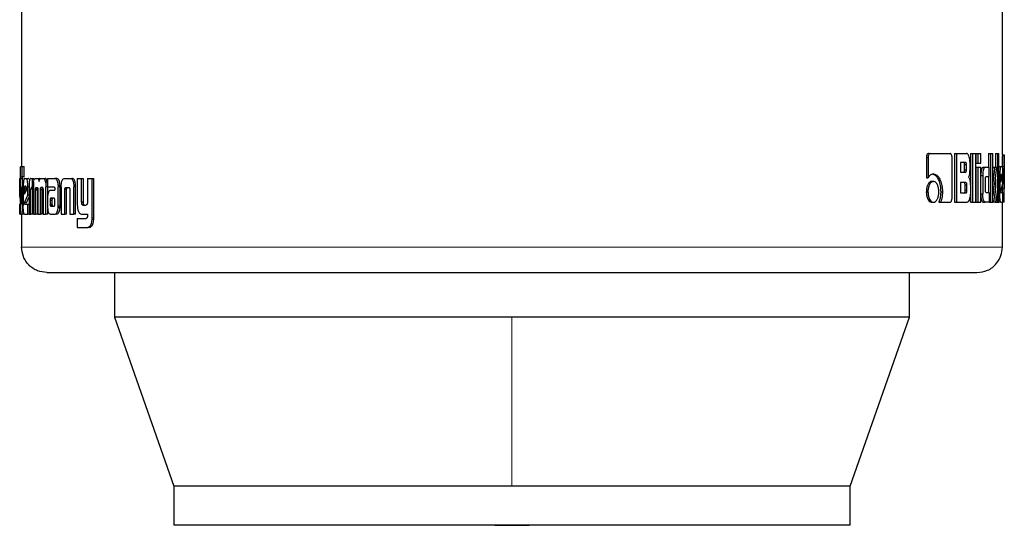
# Model space of a CAD drawing. Header units: millimetres. Extents: x 22 to 263, y 70 to 159.
# Tile 20 of 74: x 101.61 to 103.63, y 70.22 to 71.26. Entities that reach past the tile are written whole.
import ezdxf

# ---------------------------------------------------------------- set-up
doc = ezdxf.new("R2010")
doc.units = ezdxf.units.MM
doc.linetypes.add('PHANTOM', pattern=[12.7, 6.35, -1.27, 1.27, -1.27, 1.27, -1.27])

msp = doc.modelspace()

# ---------------------------------------------------------------- linework, layer by layer
at = {"color": 7, "linetype": 'Continuous', "lineweight": 25}
for p, q in [((101.6167, 72.1821), (101.6167, 70.9597)), ((103.6294, 70.9837), (103.6294, 72.1821)), ((103.478, 70.9863), (103.4814, 70.9863)), ((103.4814, 70.9863), (103.5222, 70.9863)), ((103.5315, 70.9863), (103.5315, 70.8863)), ((103.5315, 70.9863), (103.5351, 70.9863)), ((103.5351, 70.9863), (103.5351, 70.8863)), ((103.5351, 70.9863), (103.5561, 70.9863)), ((103.5642, 70.9863), (103.5642, 70.8863)), ((103.5642, 70.9863), (103.5679, 70.9863)), ((103.5679, 70.9863), (103.5679, 70.8863)), ((103.5679, 70.9863), (103.5748, 70.9863)), ((103.5748, 70.8863), (103.5748, 70.9863)), ((103.5751, 70.9863), (103.5751, 70.9663)), ((103.5751, 70.9863), (103.5789, 70.9863)), ((103.5789, 70.9863), (103.5789, 70.9663)), ((103.5789, 70.9863), (103.5852, 70.9863)), ((103.5852, 70.9663), (103.5852, 70.9863)), ((103.601, 70.9863), (103.601, 70.9583)), ((103.601, 70.9863), (103.6049, 70.9863)), ((103.6049, 70.9863), (103.6049, 70.8863)), ((103.6049, 70.9863), (103.6095, 70.9863)), ((103.6095, 70.8863), (103.6095, 70.9863)), ((103.6152, 70.9863), (103.6152, 70.9583)), ((103.6152, 70.9863), (103.6192, 70.9863)), ((103.6192, 70.9863), (103.6223, 70.9863)), ((103.6192, 70.9863), (103.6192, 70.8863)), ((103.6223, 70.8863), (103.6223, 70.9863)), ((103.6294, 70.9839), (103.6334, 70.9839)), ((103.6334, 70.8867), (103.6334, 70.9836)), ((103.4735, 70.9778), (103.4735, 70.9365)), ((103.4735, 70.9778), (103.4769, 70.9778)), ((103.4769, 70.9778), (103.4769, 70.9365)), ((103.5261, 70.895), (103.5261, 70.9778)), ((103.5537, 70.9679), (103.5434, 70.9679)), ((103.5434, 70.9679), (103.5434, 70.9481)), ((103.5519, 70.9531), (103.5519, 70.9629)), ((103.5556, 70.9629), (103.5519, 70.9629)), ((103.5556, 70.9531), (103.5556, 70.9629)), ((103.5631, 70.9558), (103.5631, 70.9678)), ((103.5751, 70.9663), (103.5789, 70.9663)), ((103.5789, 70.9663), (103.5852, 70.9663)), ((101.6148, 70.9597), (101.6181, 70.9597)), ((101.6181, 70.9386), (101.6181, 70.9597)), ((101.6181, 70.9597), (101.6221, 70.9597)), ((101.6221, 70.9386), (101.6221, 70.9597)), ((103.5434, 70.9481), (103.5537, 70.9481)), ((103.5519, 70.9531), (103.5556, 70.9531)), ((103.5751, 70.9583), (103.5751, 70.8863)), ((103.5751, 70.9583), (103.5789, 70.9583)), ((103.5789, 70.9583), (103.5852, 70.9583)), ((103.5789, 70.9583), (103.5789, 70.8863)), ((103.5852, 70.8863), (103.5852, 70.9583)), ((103.5852, 70.9413), (103.589, 70.9413)), ((103.589, 70.9413), (103.589, 70.9033)), ((103.59, 70.9583), (103.5938, 70.9583)), ((103.5938, 70.9583), (103.6025, 70.9583)), ((103.6025, 70.9388), (103.6025, 70.9583)), ((103.6097, 70.9583), (103.6095, 70.9558)), ((103.6097, 70.9583), (103.6137, 70.9583)), ((103.6137, 70.9583), (103.6179, 70.9583)), ((103.6141, 70.9241), (103.6179, 70.9583)), ((103.6223, 70.9596), (103.6263, 70.9596)), ((103.6223, 70.9423), (103.6241, 70.9423)), ((103.6241, 70.9423), (103.6241, 70.9036)), ((103.6263, 70.9596), (103.6292, 70.9596)), ((103.6287, 70.9433), (103.627, 70.9433)), ((103.6306, 70.9248), (103.6306, 70.9423)), ((103.6332, 70.9598), (103.6332, 70.9139)), ((101.6132, 70.9353), (101.6135, 70.9353)), ((101.6135, 70.9355), (101.6135, 70.8896)), ((101.6146, 70.8871), (101.6146, 70.9346)), ((101.6186, 70.9346), (101.6146, 70.9346)), ((101.6148, 70.9386), (101.6181, 70.9386)), ((101.6221, 70.9386), (101.6181, 70.9386)), ((101.6186, 70.9181), (101.6186, 70.9346)), ((101.6224, 70.9353), (101.6266, 70.9353)), ((101.6266, 70.9353), (101.6305, 70.9353)), ((101.6358, 70.9353), (101.6386, 70.9353)), ((101.6386, 70.9353), (101.6425, 70.9353)), ((101.6386, 70.9353), (101.6386, 70.9167)), ((101.6451, 70.9353), (101.6488, 70.9353)), ((101.6488, 70.9353), (101.6527, 70.9353)), ((101.6547, 70.9341), (101.6527, 70.9353)), ((101.6569, 70.9353), (101.6612, 70.9353)), ((101.6612, 70.9353), (101.665, 70.9353)), ((101.6696, 70.9276), (101.6658, 70.9276)), ((101.67, 70.9353), (101.67, 70.9177)), ((101.67, 70.9353), (101.6849, 70.9353)), ((101.6849, 70.9353), (101.6886, 70.9353)), ((101.6898, 70.935), (101.6861, 70.935)), ((101.6919, 70.9213), (101.6956, 70.9213)), ((101.7051, 70.9353), (101.7162, 70.9353)), ((101.7162, 70.9353), (101.7198, 70.9353)), ((101.7239, 70.9212), (101.7241, 70.9178)), ((101.7275, 70.9212), (101.7239, 70.9212)), ((101.7311, 70.9353), (101.7311, 70.8806)), ((101.7311, 70.9353), (101.74, 70.9353)), ((101.74, 70.8865), (101.74, 70.9353)), ((101.74, 70.9353), (101.7435, 70.9353)), ((101.7435, 70.8865), (101.7435, 70.9353)), ((101.7519, 70.9353), (101.7519, 70.8852)), ((101.7519, 70.9353), (101.7614, 70.9353)), ((101.7614, 70.8546), (101.7614, 70.9353)), ((101.7614, 70.9353), (101.7648, 70.9353)), ((101.7648, 70.8546), (101.7648, 70.9353)), ((103.4735, 70.9365), (103.4769, 70.9365)), ((103.4846, 70.9292), (103.488, 70.9292)), ((103.5546, 70.9265), (103.5434, 70.9265)), ((103.5434, 70.9265), (103.5434, 70.9053)), ((103.5529, 70.9103), (103.5529, 70.9215)), ((103.5566, 70.9215), (103.5529, 70.9215)), ((103.5566, 70.9103), (103.5566, 70.9215)), ((103.5946, 70.9113), (103.5946, 70.9338)), ((103.596, 70.9388), (103.6025, 70.9388)), ((103.601, 70.9388), (103.601, 70.9064)), ((103.6095, 70.9241), (103.6099, 70.9241)), ((103.6186, 70.8863), (103.6141, 70.9241)), ((103.6152, 70.934), (103.6152, 70.9149)), ((103.6264, 70.9383), (103.6264, 70.9275)), ((103.6264, 70.9275), (103.6292, 70.9364)), ((103.6292, 70.9364), (103.6264, 70.9364)), ((103.6264, 70.9095), (103.6306, 70.9248)), ((103.6292, 70.9382), (103.6265, 70.9382)), ((103.6292, 70.9364), (103.6292, 70.9382)), ((101.6135, 70.918), (101.6128, 70.918)), ((101.6128, 70.9005), (101.6128, 70.918)), ((101.6167, 70.9181), (101.6167, 70.8873)), ((101.6167, 70.9181), (101.6188, 70.9181)), ((101.6188, 70.8868), (101.6188, 70.9181)), ((101.6188, 70.9181), (101.6201, 70.9181)), ((101.6201, 70.918), (101.6201, 70.8793)), ((101.6225, 70.914), (101.6225, 70.9032)), ((101.6225, 70.914), (101.6265, 70.914)), ((101.6225, 70.9032), (101.6266, 70.9121)), ((101.6257, 70.919), (101.6233, 70.919)), ((101.6265, 70.914), (101.6265, 70.912)), ((101.6266, 70.9121), (101.6266, 70.9139)), ((101.632, 70.918), (101.6296, 70.918)), ((101.6296, 70.9005), (101.6296, 70.918)), ((101.632, 70.9165), (101.632, 70.862)), ((101.6358, 70.862), (101.6358, 70.9128)), ((101.6397, 70.9128), (101.6358, 70.9128)), ((101.6386, 70.9167), (101.6368, 70.9167)), ((101.6409, 70.9167), (101.6386, 70.9167)), ((101.6397, 70.862), (101.6397, 70.9128)), ((101.6409, 70.9177), (101.6409, 70.862)), ((101.6455, 70.862), (101.6454, 70.9112)), ((101.6493, 70.9112), (101.6454, 70.9112)), ((101.6493, 70.9124), (101.6455, 70.9124)), ((101.6468, 70.9167), (101.6491, 70.9167)), ((101.6494, 70.862), (101.6493, 70.9112)), ((101.6502, 70.912), (101.6502, 70.862)), ((101.6554, 70.862), (101.6554, 70.912)), ((101.6592, 70.912), (101.6554, 70.912)), ((101.66, 70.9163), (101.6562, 70.9163)), ((101.6568, 70.9167), (101.6592, 70.9167)), ((101.6592, 70.862), (101.6592, 70.912)), ((101.6608, 70.9112), (101.6607, 70.862)), ((101.6666, 70.862), (101.6666, 70.9177)), ((101.67, 70.9177), (101.6666, 70.9177)), ((101.67, 70.9177), (101.6835, 70.9177)), ((101.6704, 70.9009), (101.6704, 70.9177)), ((101.676, 70.9109), (101.685, 70.9109)), ((101.685, 70.9148), (101.685, 70.9138)), ((101.685, 70.9128), (101.685, 70.9109)), ((101.692, 70.8792), (101.6921, 70.9181)), ((101.6958, 70.9181), (101.6921, 70.9181)), ((101.6957, 70.8792), (101.6958, 70.9181)), ((101.6979, 70.9178), (101.6979, 70.862)), ((101.7055, 70.862), (101.7055, 70.9127)), ((101.7092, 70.9127), (101.7055, 70.9127)), ((101.7081, 70.9167), (101.713, 70.9167)), ((101.7092, 70.862), (101.7092, 70.9127)), ((101.7157, 70.9116), (101.7157, 70.862)), ((101.7241, 70.862), (101.7241, 70.9178)), ((101.7276, 70.862), (101.7276, 70.9178)), ((103.4733, 70.9077), (103.4767, 70.9077)), ((103.5029, 70.9079), (103.5064, 70.9079)), ((103.5434, 70.9053), (103.5546, 70.9053)), ((103.5566, 70.9103), (103.5529, 70.9103)), ((103.5638, 70.9189), (103.5638, 70.9047)), ((103.5852, 70.9033), (103.589, 70.9033)), ((103.596, 70.9064), (103.6025, 70.9064)), ((103.6025, 70.9064), (103.6025, 70.8863)), ((103.6223, 70.9036), (103.6241, 70.9036)), ((103.6268, 70.9066), (103.6306, 70.9066)), ((103.6292, 70.9196), (103.6292, 70.9139)), ((103.6292, 70.9139), (103.6292, 70.9066)), ((103.6306, 70.8863), (103.6306, 70.9066)), ((101.6135, 70.9005), (101.6128, 70.9005)), ((101.6135, 70.8938), (101.6128, 70.9005)), ((101.6128, 70.862), (101.6128, 70.8824)), ((101.6167, 70.8871), (101.6146, 70.8871)), ((101.6166, 70.8856), (101.6146, 70.8856)), ((101.6149, 70.883), (101.6161, 70.883)), ((101.6226, 70.8852), (101.6296, 70.9005)), ((101.6265, 70.8852), (101.6226, 70.8852)), ((101.623, 70.8824), (101.6296, 70.8824)), ((101.6265, 70.8852), (101.632, 70.8971)), ((101.632, 70.9005), (101.6296, 70.9005)), ((101.6296, 70.862), (101.6296, 70.8824)), ((101.6296, 70.8824), (101.632, 70.8824)), ((101.6699, 70.8935), (101.6699, 70.8786)), ((101.6753, 70.8909), (101.6753, 70.8898)), ((101.6753, 70.8909), (101.6791, 70.8909)), ((101.6753, 70.8898), (101.6753, 70.8823)), ((101.6753, 70.8823), (101.6791, 70.8823)), ((101.6766, 70.8946), (101.6763, 70.8945)), ((101.6763, 70.8945), (101.6801, 70.8945)), ((101.677, 70.8946), (101.6766, 70.8946)), ((101.6831, 70.8947), (101.677, 70.8946)), ((101.677, 70.8946), (101.6807, 70.8946)), ((101.6791, 70.8909), (101.6791, 70.8898)), ((101.6791, 70.8898), (101.6791, 70.8823)), ((101.6803, 70.8946), (101.6801, 70.8945)), ((101.6834, 70.8947), (101.6807, 70.8946)), ((101.685, 70.8824), (101.6849, 70.8905)), ((101.7435, 70.8865), (101.74, 70.8865)), ((101.7424, 70.8806), (101.749, 70.8806)), ((103.4846, 70.8863), (103.488, 70.8863)), ((103.4991, 70.8865), (103.5026, 70.8865)), ((103.5026, 70.8865), (103.5222, 70.8865)), ((103.5315, 70.8863), (103.5351, 70.8863)), ((103.5351, 70.8863), (103.5569, 70.8863)), ((103.5642, 70.8863), (103.5679, 70.8863)), ((103.5679, 70.8863), (103.5748, 70.8863)), ((103.5751, 70.8863), (103.5789, 70.8863)), ((103.5789, 70.8863), (103.5852, 70.8863)), ((103.59, 70.8863), (103.5938, 70.8863)), ((103.6025, 70.8863), (103.5938, 70.8863)), ((103.6025, 70.8863), (103.6049, 70.8863)), ((103.6049, 70.8863), (103.6095, 70.8863)), ((103.6095, 70.8945), (103.6105, 70.8863)), ((103.6144, 70.8863), (103.6105, 70.8863)), ((103.6144, 70.8863), (103.6186, 70.8863)), ((103.6186, 70.8863), (103.6192, 70.8863)), ((103.6192, 70.8863), (103.6223, 70.8863)), ((103.6263, 70.8863), (103.6223, 70.8863)), ((103.6263, 70.8863), (103.6306, 70.8863)), ((103.6294, 70.7941), (103.6294, 70.8863)), ((103.6306, 70.8928), (103.6333, 70.8928)), ((103.6334, 70.8863), (103.6306, 70.8863)), ((101.6148, 70.862), (101.6128, 70.862)), ((101.6148, 70.862), (101.6166, 70.862)), ((101.6206, 70.862), (101.6166, 70.862)), ((101.6167, 70.862), (101.6167, 70.7941)), ((101.6203, 70.8735), (101.6186, 70.8735)), ((101.6224, 70.862), (101.6296, 70.862)), ((101.632, 70.862), (101.6296, 70.862)), ((101.632, 70.862), (101.6358, 70.862)), ((101.6397, 70.862), (101.6358, 70.862)), ((101.6409, 70.862), (101.6455, 70.862)), ((101.6494, 70.862), (101.6455, 70.862)), ((101.6502, 70.862), (101.6554, 70.862)), ((101.6592, 70.862), (101.6554, 70.862)), ((101.6607, 70.862), (101.6666, 70.862)), ((101.6704, 70.862), (101.6666, 70.862)), ((101.6704, 70.862), (101.6704, 70.8725)), ((101.6764, 70.862), (101.6856, 70.862)), ((101.6767, 70.8782), (101.6804, 70.8782)), ((101.677, 70.8781), (101.6832, 70.8782)), ((101.677, 70.8781), (101.6808, 70.8781)), ((101.6893, 70.862), (101.6856, 70.862)), ((101.6956, 70.8758), (101.6919, 70.8758)), ((101.6979, 70.862), (101.7055, 70.862)), ((101.7092, 70.862), (101.7055, 70.862)), ((101.7157, 70.862), (101.7241, 70.862)), ((101.7276, 70.862), (101.7241, 70.862)), ((101.7399, 70.862), (101.7519, 70.862)), ((101.7519, 70.862), (101.7519, 70.8577)), ((101.7311, 70.8532), (101.7311, 70.8346)), ((101.7311, 70.8532), (101.7492, 70.8532)), ((101.7311, 70.8346), (101.7524, 70.8346)), ((101.7558, 70.8346), (101.7524, 70.8346)), ((101.7578, 70.835), (101.7543, 70.835)), ((101.7558, 70.8346), (101.7578, 70.835)), ((101.8076, 70.742), (101.8076, 70.6507)), ((103.4385, 70.6507), (103.4385, 70.742)), ((101.8076, 70.6507), (101.929, 70.3037)), ((102.6231, 70.6507), (101.8076, 70.6507)), ((103.4385, 70.6507), (102.6231, 70.6507)), ((103.3171, 70.3037), (103.4385, 70.6507)), ((101.929, 70.3037), (101.929, 70.2237)), ((102.6231, 70.3037), (101.929, 70.3037)), ((103.3171, 70.3037), (102.6231, 70.3037)), ((103.3171, 70.2237), (103.3171, 70.3037)), ((103.3171, 70.2237), (101.929, 70.2237))]:
    msp.add_line(p, q, dxfattribs=at)
at = {"color": 8, "linetype": 'PHANTOM', "lineweight": 18}
for p, q in [((103.6292, 70.9598), (103.6332, 70.9598)), ((101.7276, 70.9178), (101.7241, 70.9178)), ((103.6292, 70.9139), (103.6332, 70.9139)), ((101.6201, 70.8868), (101.6188, 70.8868)), ((101.6753, 70.8898), (101.6791, 70.8898)), ((101.6757, 70.8798), (101.6794, 70.8798)), ((101.6957, 70.8792), (101.692, 70.8792)), ((101.7647, 70.8509), (101.7613, 70.8509)), ((101.7648, 70.8546), (101.7614, 70.8546)), ((103.6294, 70.7941), (101.6167, 70.7941)), ((102.6231, 70.6507), (102.6231, 70.3037))]:
    msp.add_line(p, q, dxfattribs=at)
at = {"color": 7, "linetype": 'Continuous', "lineweight": 25, "flags": 128}
msp.add_lwpolyline([(102.5876, 70.2237), (102.6231, 70.2233), (102.6585, 70.2237)], dxfattribs=at)
at = {"color": 7, "linetype": 'Continuous', "lineweight": 25}
for points, knots in [([(103.478, 70.9863), (103.4773, 70.9862), (103.4761, 70.9859), (103.4747, 70.9838), (103.4738, 70.9813), (103.4735, 70.9792), (103.4735, 70.978), (103.4735, 70.9778)], [0, 0, 0, 0, 0.270768, 0.516576, 0.734643, 0.950512, 1, 1, 1, 1]), ([(103.4814, 70.9863), (103.4808, 70.9862), (103.4797, 70.986), (103.4783, 70.9842), (103.4773, 70.9818), (103.4769, 70.9795), (103.4769, 70.9782), (103.4769, 70.9778)], [0, 0, 0, 0, 0.237847, 0.478402, 0.691209, 0.914868, 1, 1, 1, 1]), ([(103.5261, 70.9778), (103.5261, 70.9788), (103.526, 70.9809), (103.5252, 70.9835), (103.5242, 70.9853), (103.5232, 70.9862), (103.5225, 70.9863), (103.5222, 70.9863)], [0, 0, 0, 0, 0.231972, 0.466693, 0.674395, 0.866949, 1, 1, 1, 1]), ([(103.5631, 70.9678), (103.563, 70.9698), (103.5628, 70.9739), (103.5614, 70.9796), (103.5596, 70.984), (103.5576, 70.9861), (103.5565, 70.9862), (103.5561, 70.9863)], [0, 0, 0, 0, 0.211225, 0.417827, 0.69759, 0.899546, 1, 1, 1, 1]), ([(103.6294, 70.9837), (103.6294, 70.9834), (103.6294, 70.9828), (103.6293, 70.9801), (103.6292, 70.9759), (103.6292, 70.9689), (103.6292, 70.9633), (103.6292, 70.9598)], [0, 0, 0, 0, 0.230709, 0.374125, 0.519244, 0.70104, 1, 1, 1, 1]), ([(103.6334, 70.9839), (103.6334, 70.9839), (103.6334, 70.9837), (103.6333, 70.9818), (103.6333, 70.9781), (103.6332, 70.973), (103.6332, 70.9667), (103.6332, 70.9619), (103.6332, 70.9598)], [0, 0, 0, 0, 0.202681, 0.407285, 0.523073, 0.638658, 0.845688, 1, 1, 1, 1]), ([(103.5519, 70.9629), (103.5519, 70.9637), (103.5519, 70.965), (103.5515, 70.9665), (103.5511, 70.9674), (103.5505, 70.9678), (103.5501, 70.9678), (103.55, 70.9679)], [0, 0, 0, 0, 0.316316, 0.470112, 0.624862, 0.841353, 1, 1, 1, 1]), ([(103.5556, 70.9629), (103.5556, 70.9637), (103.5556, 70.965), (103.5552, 70.9665), (103.5548, 70.9674), (103.5542, 70.9678), (103.5538, 70.9678), (103.5537, 70.9679)], [0, 0, 0, 0, 0.31456, 0.468299, 0.622908, 0.839724, 1, 1, 1, 1]), ([(101.6148, 70.9597), (101.6146, 70.9596), (101.6143, 70.9594), (101.6139, 70.9575), (101.6137, 70.9538), (101.6136, 70.9487), (101.6135, 70.9424), (101.6135, 70.9376), (101.6135, 70.9355)], [0, 0, 0, 0, 0.202634, 0.407264, 0.523033, 0.638648, 0.845679, 1, 1, 1, 1]), ([(103.4881, 70.9443), (103.4867, 70.9441), (103.4835, 70.9437), (103.4796, 70.9406), (103.4775, 70.9375), (103.4769, 70.9365)], [0, 0, 0, 0, 0.35038, 0.792563, 1, 1, 1, 1]), ([(103.4847, 70.9443), (103.486, 70.9441), (103.4894, 70.9438), (103.4943, 70.9398), (103.4989, 70.9319), (103.5024, 70.921), (103.5027, 70.9122), (103.5029, 70.9079)], [0, 0, 0, 0, 0.140552, 0.342321, 0.54321, 0.771876, 1, 1, 1, 1]), ([(103.4881, 70.9443), (103.4895, 70.9441), (103.4929, 70.9438), (103.4978, 70.9397), (103.5024, 70.9318), (103.5059, 70.9209), (103.5062, 70.9122), (103.5064, 70.9079)], [0, 0, 0, 0, 0.141651, 0.344197, 0.545939, 0.775196, 1, 1, 1, 1]), ([(103.55, 70.9481), (103.5503, 70.9481), (103.5508, 70.9482), (103.5514, 70.9491), (103.5517, 70.9502), (103.5519, 70.9516), (103.5519, 70.9526), (103.5519, 70.9531)], [0, 0, 0, 0, 0.305732, 0.463076, 0.621218, 0.820753, 1, 1, 1, 1]), ([(103.5537, 70.9481), (103.554, 70.9481), (103.5544, 70.9482), (103.555, 70.9489), (103.5554, 70.95), (103.5556, 70.9515), (103.5556, 70.9525), (103.5556, 70.9531)], [0, 0, 0, 0, 0.272736, 0.436117, 0.601137, 0.792505, 1, 1, 1, 1]), ([(103.5598, 70.9375), (103.5602, 70.938), (103.5611, 70.939), (103.5621, 70.9421), (103.5629, 70.9477), (103.563, 70.9525), (103.5631, 70.9558)], [0, 0, 0, 0, 0.1865307, 0.3433322, 0.5488614, 1, 1, 1, 1]), ([(103.59, 70.9583), (103.5894, 70.9581), (103.5881, 70.9577), (103.5866, 70.9539), (103.5856, 70.9493), (103.5853, 70.9457), (103.5852, 70.944)], [0, 0, 0, 0, 0.271681, 0.545338, 0.779815, 1, 1, 1, 1]), ([(103.5938, 70.9583), (103.5932, 70.9581), (103.592, 70.9577), (103.5905, 70.9539), (103.5894, 70.949), (103.589, 70.9445), (103.589, 70.9419), (103.589, 70.9413)], [0, 0, 0, 0, 0.246148, 0.49408, 0.706483, 0.932698, 1, 1, 1, 1]), ([(103.6137, 70.9583), (103.6134, 70.956), (103.6131, 70.9535), (103.6128, 70.9507), (103.6127, 70.9501), (103.6126, 70.9494), (103.6126, 70.9488), (103.6125, 70.9482), (103.6125, 70.9478), (103.6124, 70.9472), (103.6123, 70.9466), (103.6123, 70.946), (103.6122, 70.9456), (103.6121, 70.9452), (103.6121, 70.9447), (103.612, 70.9443), (103.612, 70.9437), (103.6119, 70.9427), (103.6115, 70.9395), (103.611, 70.9354), (103.6105, 70.9313), (103.6102, 70.9293), (103.6101, 70.9282), (103.6101, 70.9276), (103.61, 70.927), (103.6099, 70.9259), (103.6099, 70.9248), (103.6099, 70.9241)], [0, 0, 0, 0, 0.206853, 0.21978, 0.245631, 0.258588, 0.28444, 0.297368, 0.310292, 0.323217, 0.349068, 0.361993, 0.374949, 0.387871, 0.400794, 0.413717, 0.42664, 0.45251, 0.504218, 0.711078, 0.814536, 0.866243, 0.892105, 0.905035, 0.917956, 0.943836, 1, 1, 1, 1]), ([(103.6263, 70.9596), (103.626, 70.9594), (103.6255, 70.9589), (103.6248, 70.9552), (103.6243, 70.9503), (103.6241, 70.9457), (103.6241, 70.943), (103.6241, 70.9423)], [0, 0, 0, 0, 0.242806, 0.487179, 0.701512, 0.919936, 1, 1, 1, 1]), ([(103.627, 70.9433), (103.6269, 70.9432), (103.6268, 70.9431), (103.6266, 70.9419), (103.6265, 70.9403), (103.6264, 70.9391), (103.6264, 70.9384), (103.6264, 70.9383)], [0, 0, 0, 0, 0.2720423, 0.5192462, 0.755417, 0.9650572, 1, 1, 1, 1]), ([(103.6292, 70.9382), (103.6292, 70.9389), (103.6292, 70.9401), (103.6291, 70.9417), (103.629, 70.9426), (103.6289, 70.9432), (103.6288, 70.9433), (103.6287, 70.9433)], [0, 0, 0, 0, 0.2732417, 0.4361471, 0.600392, 0.7495304, 1, 1, 1, 1]), ([(103.6306, 70.9423), (103.6306, 70.9445), (103.6306, 70.9489), (103.6303, 70.9543), (103.6299, 70.9581), (103.6295, 70.9595), (103.6293, 70.9596), (103.6292, 70.9596)], [0, 0, 0, 0, 0.242768, 0.486988, 0.70086, 0.920388, 1, 1, 1, 1]), ([(101.6128, 70.918), (101.6128, 70.9202), (101.6128, 70.9247), (101.6129, 70.93), (101.613, 70.9338), (101.6131, 70.9352), (101.6132, 70.9353), (101.6132, 70.9353)], [0, 0, 0, 0, 0.242786, 0.486991, 0.700875, 0.920407, 1, 1, 1, 1]), ([(101.6146, 70.9346), (101.6146, 70.9353), (101.6146, 70.9364), (101.6147, 70.9376), (101.6148, 70.9384), (101.6148, 70.9386), (101.6148, 70.9386)], [0, 0, 0, 0, 0.336236, 0.550501, 0.765405, 1, 1, 1, 1]), ([(101.6186, 70.9346), (101.6186, 70.9353), (101.6186, 70.9364), (101.6187, 70.9377), (101.6187, 70.9384), (101.6188, 70.9386), (101.6188, 70.9386)], [0, 0, 0, 0, 0.344794, 0.561093, 0.778402, 1, 1, 1, 1]), ([(101.6224, 70.9353), (101.6221, 70.9351), (101.6215, 70.9347), (101.6208, 70.9309), (101.6203, 70.926), (101.6201, 70.9214), (101.6201, 70.9187), (101.6201, 70.918)], [0, 0, 0, 0, 0.2427732, 0.4871787, 0.7014901, 0.9199362, 1, 1, 1, 1]), ([(101.6296, 70.918), (101.6295, 70.9202), (101.6295, 70.9247), (101.6288, 70.93), (101.6279, 70.9338), (101.6271, 70.9352), (101.6267, 70.9353), (101.6266, 70.9353)], [0, 0, 0, 0, 0.242786, 0.486961, 0.700877, 0.920397, 1, 1, 1, 1]), ([(101.6318, 70.9335), (101.6315, 70.9343), (101.6311, 70.9352), (101.6306, 70.9353), (101.6305, 70.9353)], [0, 0, 0, 0, 0.742341, 1, 1, 1, 1]), ([(101.6358, 70.9353), (101.6353, 70.9352), (101.6343, 70.9349), (101.6332, 70.9323), (101.6325, 70.9287), (101.632, 70.9233), (101.632, 70.9191), (101.632, 70.9165)], [0, 0, 0, 0, 0.266682, 0.429117, 0.592548, 0.740988, 1, 1, 1, 1]), ([(101.6415, 70.9276), (101.6414, 70.9264), (101.6411, 70.9243), (101.641, 70.9208), (101.641, 70.9187), (101.6409, 70.9177)], [0, 0, 0, 0, 0.395659, 0.694718, 1, 1, 1, 1]), ([(101.6415, 70.9276), (101.6419, 70.9295), (101.6425, 70.9328), (101.6439, 70.935), (101.6447, 70.9352), (101.6451, 70.9353)], [0, 0, 0, 0, 0.406397, 0.724525, 1, 1, 1, 1]), ([(101.6488, 70.9353), (101.6495, 70.9352), (101.6506, 70.9349), (101.652, 70.9324), (101.6525, 70.9302), (101.6528, 70.929), (101.6528, 70.9288)], [0, 0, 0, 0, 0.483241, 0.726054, 0.969944, 1, 1, 1, 1]), ([(101.6528, 70.9288), (101.653, 70.93), (101.6535, 70.9323), (101.6549, 70.9349), (101.6561, 70.9352), (101.6569, 70.9353)], [0, 0, 0, 0, 0.249388, 0.49956, 1, 1, 1, 1]), ([(101.6612, 70.9353), (101.6619, 70.9351), (101.6631, 70.9348), (101.6648, 70.9318), (101.6655, 70.929), (101.6658, 70.9276)], [0, 0, 0, 0, 0.3857231, 0.6921346, 1, 1, 1, 1]), ([(101.6696, 70.9276), (101.6691, 70.9295), (101.6682, 70.9329), (101.6665, 70.9351), (101.6655, 70.9352), (101.665, 70.9353)], [0, 0, 0, 0, 0.425637, 0.744486, 1, 1, 1, 1]), ([(101.6658, 70.9276), (101.6661, 70.926), (101.6664, 70.9237), (101.6666, 70.9203), (101.6666, 70.9186), (101.6666, 70.9177)], [0, 0, 0, 0, 0.499144, 0.749511, 1, 1, 1, 1]), ([(101.6861, 70.935), (101.6859, 70.9351), (101.6855, 70.9353), (101.6851, 70.9353), (101.6849, 70.9353)], [0, 0, 0, 0, 0.500137, 1, 1, 1, 1]), ([(101.6919, 70.9213), (101.6918, 70.9234), (101.6914, 70.9269), (101.6901, 70.931), (101.6884, 70.9339), (101.687, 70.9346), (101.6861, 70.935)], [0, 0, 0, 0, 0.282981, 0.488424, 0.69373, 1, 1, 1, 1]), ([(101.6898, 70.935), (101.6896, 70.9351), (101.6892, 70.9353), (101.6888, 70.9353), (101.6886, 70.9353)], [0, 0, 0, 0, 0.499806, 1, 1, 1, 1]), ([(101.6956, 70.9213), (101.6954, 70.9234), (101.6951, 70.9269), (101.6938, 70.931), (101.6921, 70.9339), (101.6907, 70.9346), (101.6898, 70.935)], [0, 0, 0, 0, 0.282876, 0.488546, 0.693951, 1, 1, 1, 1]), ([(101.6919, 70.9213), (101.692, 70.921), (101.692, 70.9203), (101.692, 70.9192), (101.6921, 70.9185), (101.6921, 70.9181)], [0, 0, 0, 0, 0.308521, 0.616912, 1, 1, 1, 1]), ([(101.6958, 70.9181), (101.6957, 70.9184), (101.6957, 70.9191), (101.6957, 70.9202), (101.6957, 70.9209), (101.6956, 70.9213)], [0, 0, 0, 0, 0.308316, 0.616679, 1, 1, 1, 1]), ([(101.6979, 70.9178), (101.6979, 70.9181), (101.6979, 70.9188), (101.6979, 70.9199), (101.6979, 70.9207), (101.698, 70.9212)], [0, 0, 0, 0, 0.292062, 0.584158, 1, 1, 1, 1]), ([(101.698, 70.9212), (101.6982, 70.9233), (101.6985, 70.927), (101.6998, 70.9313), (101.7015, 70.9342), (101.7034, 70.9352), (101.7047, 70.9353), (101.7051, 70.9353)], [0, 0, 0, 0, 0.25994, 0.447442, 0.635302, 0.880921, 1, 1, 1, 1]), ([(101.7162, 70.9353), (101.7171, 70.9352), (101.7185, 70.935), (101.7202, 70.9336), (101.7214, 70.932), (101.7224, 70.9298), (101.7234, 70.9263), (101.7237, 70.9232), (101.7239, 70.9212)], [0, 0, 0, 0, 0.250363, 0.375644, 0.50083, 0.622455, 0.750736, 1, 1, 1, 1]), ([(101.7275, 70.9212), (101.7273, 70.9232), (101.727, 70.9263), (101.726, 70.9298), (101.725, 70.932), (101.7238, 70.9336), (101.7221, 70.935), (101.7207, 70.9352), (101.7198, 70.9353)], [0, 0, 0, 0, 0.249722, 0.378227, 0.499812, 0.624908, 0.750052, 1, 1, 1, 1]), ([(101.7276, 70.9178), (101.7276, 70.9181), (101.7276, 70.9188), (101.7276, 70.9199), (101.7275, 70.9207), (101.7275, 70.9212)], [0, 0, 0, 0, 0.291919, 0.583734, 1, 1, 1, 1]), ([(103.4846, 70.9292), (103.4832, 70.9289), (103.4804, 70.9284), (103.4769, 70.9238), (103.4744, 70.9178), (103.4734, 70.9121), (103.4734, 70.9086), (103.4733, 70.9077)], [0, 0, 0, 0, 0.241048, 0.484129, 0.693279, 0.91741, 1, 1, 1, 1]), ([(103.488, 70.9292), (103.4866, 70.9289), (103.4837, 70.9284), (103.4802, 70.9237), (103.4777, 70.9177), (103.4768, 70.912), (103.4767, 70.9086), (103.4767, 70.9077)], [0, 0, 0, 0, 0.2429869, 0.4881008, 0.6981535, 0.921101, 1, 1, 1, 1]), ([(103.499, 70.9077), (103.4988, 70.9105), (103.4986, 70.916), (103.4962, 70.9227), (103.4931, 70.9274), (103.4902, 70.9291), (103.4885, 70.9292), (103.488, 70.9292)], [0, 0, 0, 0, 0.243046, 0.488085, 0.700023, 0.923093, 1, 1, 1, 1]), ([(103.5529, 70.9215), (103.5529, 70.9224), (103.5528, 70.9237), (103.5525, 70.9251), (103.552, 70.926), (103.5515, 70.9264), (103.5511, 70.9265), (103.551, 70.9265)], [0, 0, 0, 0, 0.322792, 0.475917, 0.630134, 0.845067, 1, 1, 1, 1]), ([(103.5566, 70.9215), (103.5565, 70.9224), (103.5565, 70.9236), (103.5562, 70.9251), (103.5557, 70.926), (103.5552, 70.9264), (103.5548, 70.9265), (103.5546, 70.9265)], [0, 0, 0, 0, 0.320892, 0.474099, 0.628188, 0.84373, 1, 1, 1, 1]), ([(103.5598, 70.9375), (103.5603, 70.9371), (103.5613, 70.9362), (103.5626, 70.9327), (103.5636, 70.9269), (103.5637, 70.922), (103.5638, 70.9189)], [0, 0, 0, 0, 0.175793, 0.369306, 0.612799, 1, 1, 1, 1]), ([(103.5946, 70.9338), (103.5947, 70.9345), (103.5947, 70.9356), (103.5949, 70.9371), (103.5951, 70.9381), (103.5955, 70.9387), (103.5959, 70.9388), (103.596, 70.9388)], [0, 0, 0, 0, 0.249229, 0.412076, 0.576259, 0.763936, 1, 1, 1, 1]), ([(103.6099, 70.9241), (103.6099, 70.9237), (103.6099, 70.9232), (103.6099, 70.9226), (103.6099, 70.9219), (103.61, 70.9213), (103.6101, 70.9202), (103.6105, 70.9171), (103.6112, 70.912), (103.6126, 70.9012), (103.6137, 70.8926), (103.6144, 70.8863)], [0, 0, 0, 0, 0.022906, 0.034358, 0.045826, 0.068755, 0.080191, 0.12599, 0.309266, 0.492423, 1, 1, 1, 1]), ([(101.6233, 70.919), (101.6232, 70.9189), (101.623, 70.9188), (101.6227, 70.9176), (101.6226, 70.9161), (101.6225, 70.9148), (101.6225, 70.9141), (101.6225, 70.914)], [0, 0, 0, 0, 0.271902, 0.519199, 0.755434, 0.965073, 1, 1, 1, 1]), ([(101.6266, 70.9139), (101.6265, 70.9147), (101.6265, 70.9159), (101.6264, 70.9174), (101.6263, 70.9183), (101.626, 70.9189), (101.6258, 70.919), (101.6257, 70.919)], [0, 0, 0, 0, 0.2732776, 0.4362473, 0.6004737, 0.7494173, 1, 1, 1, 1]), ([(101.6368, 70.9167), (101.6367, 70.9166), (101.6364, 70.9164), (101.6361, 70.9156), (101.6359, 70.9145), (101.6358, 70.9136), (101.6358, 70.913), (101.6358, 70.9128)], [0, 0, 0, 0, 0.27887, 0.561617, 0.735034, 0.90888, 1, 1, 1, 1]), ([(101.6397, 70.9128), (101.6397, 70.9133), (101.6397, 70.9141), (101.6399, 70.9152), (101.6401, 70.9161), (101.6404, 70.9165), (101.6406, 70.9167), (101.6407, 70.9167)], [0, 0, 0, 0, 0.213674, 0.388314, 0.562381, 0.845733, 1, 1, 1, 1]), ([(101.6454, 70.9112), (101.6454, 70.9113), (101.6454, 70.9115), (101.6454, 70.9119), (101.6455, 70.9122), (101.6455, 70.9124)], [0, 0, 0, 0, 0.259821, 0.519388, 1, 1, 1, 1]), ([(101.6455, 70.9124), (101.6455, 70.9133), (101.6456, 70.9146), (101.646, 70.916), (101.6463, 70.9166), (101.6466, 70.9167), (101.6468, 70.9167)], [0, 0, 0, 0, 0.369123, 0.567966, 0.766691, 1, 1, 1, 1]), ([(101.6491, 70.9167), (101.6493, 70.9165), (101.6496, 70.9161), (101.65, 70.915), (101.6501, 70.9138), (101.6502, 70.9127), (101.6502, 70.9121), (101.6502, 70.912)], [0, 0, 0, 0, 0.326378, 0.527642, 0.728905, 0.941239, 1, 1, 1, 1]), ([(101.6493, 70.9124), (101.6494, 70.9132), (101.6495, 70.9144), (101.6497, 70.9152), (101.6498, 70.9156)], [0, 0, 0, 0, 0.639186, 1, 1, 1, 1]), ([(101.6493, 70.9112), (101.6493, 70.9113), (101.6493, 70.9115), (101.6493, 70.9119), (101.6493, 70.9122), (101.6493, 70.9124)], [0, 0, 0, 0, 0.2599, 0.519243, 1, 1, 1, 1]), ([(101.6554, 70.912), (101.6554, 70.9127), (101.6554, 70.9138), (101.6557, 70.9152), (101.656, 70.9159), (101.6561, 70.9162), (101.6562, 70.9163)], [0, 0, 0, 0, 0.369233, 0.615151, 0.860558, 1, 1, 1, 1]), ([(101.6562, 70.9163), (101.6563, 70.9164), (101.6564, 70.9165), (101.6566, 70.9166), (101.6567, 70.9167), (101.6568, 70.9167)], [0, 0, 0, 0, 0.3404617, 0.6690868, 1, 1, 1, 1]), ([(101.6592, 70.9167), (101.6593, 70.9167), (101.6596, 70.9167), (101.66, 70.9163), (101.6603, 70.9156), (101.6603, 70.9154)], [0, 0, 0, 0, 0.344637, 0.692587, 1, 1, 1, 1]), ([(101.6592, 70.912), (101.6592, 70.9127), (101.6593, 70.9138), (101.6595, 70.9152), (101.6598, 70.9159), (101.66, 70.9162), (101.66, 70.9163)], [0, 0, 0, 0, 0.362242, 0.608351, 0.854013, 1, 1, 1, 1]), ([(101.6603, 70.9154), (101.6605, 70.9149), (101.6607, 70.9139), (101.6608, 70.9124), (101.6608, 70.9114), (101.6608, 70.9112)], [0, 0, 0, 0, 0.364832, 0.811905, 1, 1, 1, 1]), ([(101.676, 70.9109), (101.6751, 70.9107), (101.6735, 70.9103), (101.6717, 70.9072), (101.6706, 70.9034), (101.67, 70.8986), (101.6699, 70.8952), (101.6699, 70.8935)], [0, 0, 0, 0, 0.288823, 0.46766, 0.646812, 0.816009, 1, 1, 1, 1]), ([(101.6835, 70.9177), (101.6837, 70.9176), (101.684, 70.9174), (101.6844, 70.9169), (101.6847, 70.9162), (101.6849, 70.9155), (101.6849, 70.915), (101.685, 70.9148)], [0, 0, 0, 0, 0.267942, 0.537975, 0.722408, 0.870419, 1, 1, 1, 1]), ([(101.685, 70.9138), (101.685, 70.9137), (101.685, 70.9135), (101.685, 70.9131), (101.685, 70.9129), (101.685, 70.9128)], [0, 0, 0, 0, 0.355884, 0.675873, 1, 1, 1, 1]), ([(101.7055, 70.9127), (101.7056, 70.9133), (101.7057, 70.9144), (101.7061, 70.9155), (101.7067, 70.9163), (101.7074, 70.9167), (101.7079, 70.9167), (101.7081, 70.9167)], [0, 0, 0, 0, 0.237918, 0.403432, 0.567934, 0.841431, 1, 1, 1, 1]), ([(101.7092, 70.9127), (101.7092, 70.9133), (101.7093, 70.9144), (101.7098, 70.9156), (101.7104, 70.9164), (101.7111, 70.9167), (101.7115, 70.9167), (101.7117, 70.9167)], [0, 0, 0, 0, 0.250103, 0.416707, 0.581992, 0.859589, 1, 1, 1, 1]), ([(101.713, 70.9167), (101.7133, 70.9167), (101.7139, 70.9167), (101.7147, 70.9161), (101.7152, 70.9151), (101.7155, 70.9139), (101.7156, 70.9131), (101.7156, 70.9127)], [0, 0, 0, 0, 0.247781, 0.49784, 0.672762, 0.848161, 1, 1, 1, 1]), ([(101.7156, 70.9127), (101.7157, 70.9125), (101.7157, 70.9123), (101.7157, 70.9119), (101.7157, 70.9117), (101.7157, 70.9116)], [0, 0, 0, 0, 0.360576, 0.677641, 1, 1, 1, 1]), ([(103.4733, 70.9077), (103.4735, 70.905), (103.4738, 70.8995), (103.4762, 70.8929), (103.4794, 70.8882), (103.4823, 70.8864), (103.4841, 70.8863), (103.4846, 70.8863)], [0, 0, 0, 0, 0.2410315, 0.4842323, 0.693477, 0.9130148, 1, 1, 1, 1]), ([(103.4767, 70.9077), (103.4769, 70.905), (103.4772, 70.8994), (103.4796, 70.8928), (103.4828, 70.8881), (103.4858, 70.8864), (103.4876, 70.8863), (103.488, 70.8863)], [0, 0, 0, 0, 0.243074, 0.488337, 0.697777, 0.916608, 1, 1, 1, 1]), ([(103.488, 70.8863), (103.4895, 70.8866), (103.4923, 70.8871), (103.4957, 70.8918), (103.4981, 70.8978), (103.4989, 70.9035), (103.499, 70.9068), (103.499, 70.9077)], [0, 0, 0, 0, 0.242958, 0.488016, 0.701035, 0.919141, 1, 1, 1, 1]), ([(103.5029, 70.9079), (103.5028, 70.9052), (103.5027, 70.9006), (103.5014, 70.8933), (103.5, 70.8891), (103.4991, 70.8865)], [0, 0, 0, 0, 0.34783, 0.596118, 1, 1, 1, 1]), ([(103.5064, 70.9079), (103.5063, 70.9052), (103.5061, 70.8986), (103.5044, 70.8914), (103.5029, 70.8874), (103.5026, 70.8865)], [0, 0, 0, 0, 0.351412, 0.854034, 1, 1, 1, 1]), ([(103.551, 70.9053), (103.5512, 70.9053), (103.5517, 70.9054), (103.5523, 70.9061), (103.5526, 70.9072), (103.5529, 70.9087), (103.5529, 70.9098), (103.5529, 70.9103)], [0, 0, 0, 0, 0.2708695, 0.4314427, 0.5935796, 0.7926298, 1, 1, 1, 1]), ([(103.5546, 70.9053), (103.5549, 70.9053), (103.5554, 70.9054), (103.5559, 70.9061), (103.5563, 70.9072), (103.5565, 70.9086), (103.5566, 70.9097), (103.5566, 70.9103)], [0, 0, 0, 0, 0.266653, 0.429051, 0.59303, 0.790496, 1, 1, 1, 1]), ([(103.5638, 70.9047), (103.5637, 70.9027), (103.5636, 70.8987), (103.5622, 70.893), (103.5603, 70.8885), (103.5583, 70.8865), (103.5572, 70.8863), (103.5569, 70.8863)], [0, 0, 0, 0, 0.212314, 0.418102, 0.699454, 0.906009, 1, 1, 1, 1]), ([(103.5852, 70.9017), (103.5853, 70.9), (103.5854, 70.8959), (103.5865, 70.891), (103.588, 70.8874), (103.5892, 70.8864), (103.5899, 70.8863), (103.59, 70.8863)], [0, 0, 0, 0, 0.208991, 0.482873, 0.714304, 0.944679, 1, 1, 1, 1]), ([(103.5938, 70.8863), (103.5932, 70.8865), (103.5919, 70.887), (103.5904, 70.891), (103.5893, 70.8961), (103.589, 70.9004), (103.589, 70.9028), (103.589, 70.9033)], [0, 0, 0, 0, 0.254598, 0.51066, 0.728424, 0.945246, 1, 1, 1, 1]), ([(103.596, 70.9064), (103.5958, 70.9064), (103.5954, 70.9065), (103.595, 70.9074), (103.5948, 70.9085), (103.5947, 70.9099), (103.5947, 70.9109), (103.5946, 70.9113)], [0, 0, 0, 0, 0.324236, 0.475694, 0.626715, 0.831211, 1, 1, 1, 1]), ([(103.6263, 70.8863), (103.626, 70.8865), (103.6255, 70.887), (103.6248, 70.8908), (103.6243, 70.8957), (103.6241, 70.9002), (103.6241, 70.9029), (103.6241, 70.9036)], [0, 0, 0, 0, 0.246518, 0.494833, 0.706854, 0.924832, 1, 1, 1, 1]), ([(103.6268, 70.9066), (103.6268, 70.9067), (103.6267, 70.9067), (103.6266, 70.9071), (103.6265, 70.9074), (103.6265, 70.9082), (103.6265, 70.9089), (103.6264, 70.9095)], [0, 0, 0, 0, 0.335005, 0.463024, 0.562838, 0.66237, 1, 1, 1, 1]), ([(103.6333, 70.8928), (103.6333, 70.8944), (103.6332, 70.8975), (103.6332, 70.9051), (103.6332, 70.9105), (103.6332, 70.9139)], [0, 0, 0, 0, 0.266931, 0.537097, 1, 1, 1, 1]), ([(101.6135, 70.8896), (101.6135, 70.887), (101.6135, 70.8816), (101.6136, 70.8739), (101.6137, 70.8701), (101.6138, 70.8685)], [0, 0, 0, 0, 0.362518, 0.727299, 1, 1, 1, 1]), ([(101.6146, 70.8856), (101.6146, 70.8857), (101.6146, 70.8861), (101.6146, 70.8866), (101.6146, 70.8869), (101.6146, 70.8871)], [0, 0, 0, 0, 0.335319, 0.666569, 1, 1, 1, 1]), ([(101.6149, 70.883), (101.6149, 70.8831), (101.6148, 70.8834), (101.6147, 70.8842), (101.6147, 70.8851), (101.6146, 70.8856)], [0, 0, 0, 0, 0.335042, 0.673406, 1, 1, 1, 1]), ([(101.6167, 70.8873), (101.6167, 70.8867), (101.6167, 70.8857), (101.6166, 70.8844), (101.6165, 70.8836), (101.6163, 70.8831), (101.6162, 70.883), (101.6161, 70.883)], [0, 0, 0, 0, 0.215257, 0.346536, 0.478794, 0.65803, 1, 1, 1, 1]), ([(101.6186, 70.8735), (101.6186, 70.8746), (101.6187, 70.8768), (101.6188, 70.8813), (101.6188, 70.8846), (101.6188, 70.8868)], [0, 0, 0, 0, 0.259638, 0.50934, 1, 1, 1, 1]), ([(101.623, 70.8824), (101.6229, 70.8824), (101.6228, 70.8824), (101.6227, 70.8828), (101.6226, 70.8831), (101.6226, 70.8839), (101.6226, 70.8846), (101.6226, 70.8852)], [0, 0, 0, 0, 0.33472, 0.463089, 0.562713, 0.662319, 1, 1, 1, 1]), ([(101.6763, 70.8945), (101.6762, 70.8944), (101.676, 70.8943), (101.6757, 70.8937), (101.6754, 70.8928), (101.6753, 70.8918), (101.6753, 70.8911), (101.6753, 70.8909)], [0, 0, 0, 0, 0.216713, 0.399841, 0.583033, 0.901261, 1, 1, 1, 1]), ([(101.6753, 70.8823), (101.6753, 70.882), (101.6754, 70.8812), (101.6755, 70.8803), (101.6756, 70.8799), (101.6757, 70.8798)], [0, 0, 0, 0, 0.394619, 0.860669, 1, 1, 1, 1]), ([(101.6801, 70.8945), (101.6799, 70.8944), (101.6797, 70.8943), (101.6794, 70.8937), (101.6792, 70.8928), (101.6791, 70.8918), (101.6791, 70.8911), (101.6791, 70.8909)], [0, 0, 0, 0, 0.215614, 0.398492, 0.58131, 0.900008, 1, 1, 1, 1]), ([(101.6791, 70.8823), (101.6791, 70.882), (101.6791, 70.8815), (101.6792, 70.8806), (101.6793, 70.8801), (101.6794, 70.8798)], [0, 0, 0, 0, 0.337453, 0.597151, 1, 1, 1, 1]), ([(101.6841, 70.8942), (101.6839, 70.8943), (101.6837, 70.8946), (101.6834, 70.8947), (101.6832, 70.8947), (101.6831, 70.8947)], [0, 0, 0, 0, 0.436199, 0.716314, 1, 1, 1, 1]), ([(101.6849, 70.8905), (101.6849, 70.8909), (101.6849, 70.8916), (101.6848, 70.8924), (101.6847, 70.893), (101.6844, 70.8936), (101.6842, 70.894), (101.6841, 70.8942)], [0, 0, 0, 0, 0.263286, 0.411011, 0.515122, 0.737407, 1, 1, 1, 1]), ([(101.6846, 70.8795), (101.6846, 70.8798), (101.6848, 70.8804), (101.6849, 70.8814), (101.6849, 70.8821), (101.685, 70.8824)], [0, 0, 0, 0, 0.332159, 0.667303, 1, 1, 1, 1]), ([(101.7311, 70.8806), (101.7311, 70.8793), (101.7312, 70.8768), (101.7315, 70.8733), (101.732, 70.8713), (101.7323, 70.8703)], [0, 0, 0, 0, 0.376267, 0.680991, 1, 1, 1, 1]), ([(101.7424, 70.8806), (101.7421, 70.8806), (101.7416, 70.8807), (101.7409, 70.8815), (101.7404, 70.8826), (101.7401, 70.8844), (101.74, 70.8857), (101.74, 70.8865)], [0, 0, 0, 0, 0.231606, 0.386916, 0.542862, 0.74483, 1, 1, 1, 1]), ([(101.7459, 70.8806), (101.7456, 70.8806), (101.7451, 70.8807), (101.7444, 70.8815), (101.7439, 70.8826), (101.7436, 70.8843), (101.7435, 70.8857), (101.7435, 70.8865)], [0, 0, 0, 0, 0.226143, 0.382049, 0.538508, 0.738078, 1, 1, 1, 1]), ([(101.7496, 70.8807), (101.7495, 70.8807), (101.7494, 70.8807), (101.7492, 70.8806), (101.7491, 70.8806), (101.749, 70.8806)], [0, 0, 0, 0, 0.362257, 0.679739, 1, 1, 1, 1]), ([(101.7519, 70.8852), (101.7518, 70.8846), (101.7517, 70.8834), (101.7512, 70.882), (101.7504, 70.8811), (101.7499, 70.8809), (101.7496, 70.8807)], [0, 0, 0, 0, 0.292512, 0.511467, 0.731142, 1, 1, 1, 1]), ([(103.5222, 70.8865), (103.5227, 70.8866), (103.5237, 70.8868), (103.5249, 70.8886), (103.5258, 70.891), (103.5261, 70.8933), (103.5261, 70.8947), (103.5261, 70.895)], [0, 0, 0, 0, 0.237308, 0.477485, 0.692831, 0.918195, 1, 1, 1, 1]), ([(103.6334, 70.8867), (103.6334, 70.8867), (103.6334, 70.8868), (103.6333, 70.8885), (103.6333, 70.8914), (103.6333, 70.8928)], [0, 0, 0, 0, 0.185431, 0.604298, 1, 1, 1, 1]), ([(101.6138, 70.8685), (101.6138, 70.8668), (101.614, 70.8633), (101.6144, 70.8621), (101.6147, 70.862), (101.6148, 70.862)], [0, 0, 0, 0, 0.369018, 0.738776, 1, 1, 1, 1]), ([(101.6166, 70.862), (101.6169, 70.8621), (101.6173, 70.8623), (101.6179, 70.8648), (101.6183, 70.8687), (101.6185, 70.8719), (101.6186, 70.8735)], [0, 0, 0, 0, 0.331208, 0.554474, 0.77888, 1, 1, 1, 1]), ([(101.6224, 70.862), (101.6221, 70.8622), (101.6214, 70.8627), (101.6207, 70.8665), (101.6203, 70.8714), (101.6201, 70.876), (101.6201, 70.8786), (101.6201, 70.8793)], [0, 0, 0, 0, 0.246488, 0.494827, 0.706878, 0.924827, 1, 1, 1, 1]), ([(101.6206, 70.862), (101.6208, 70.862), (101.621, 70.8619), (101.6212, 70.8627), (101.6213, 70.8629)], [0, 0, 0, 0, 0.843979, 1, 1, 1, 1]), ([(101.6699, 70.8786), (101.6699, 70.8782), (101.6699, 70.8776), (101.6699, 70.8765), (101.67, 70.8757), (101.67, 70.8753)], [0, 0, 0, 0, 0.304934, 0.609984, 1, 1, 1, 1]), ([(101.67, 70.8753), (101.6702, 70.873), (101.6706, 70.8691), (101.6719, 70.8651), (101.6737, 70.8626), (101.6752, 70.8621), (101.6762, 70.862), (101.6764, 70.862)], [0, 0, 0, 0, 0.281065, 0.468275, 0.65464, 0.959017, 1, 1, 1, 1]), ([(101.6757, 70.8798), (101.6758, 70.8794), (101.676, 70.8788), (101.6764, 70.8784), (101.6766, 70.8783), (101.6767, 70.8782)], [0, 0, 0, 0, 0.467191, 0.730819, 1, 1, 1, 1]), ([(101.6767, 70.8782), (101.6767, 70.8782), (101.6768, 70.8781), (101.6769, 70.8781), (101.677, 70.8781), (101.677, 70.8781)], [0, 0, 0, 0, 0.360162, 0.680083, 1, 1, 1, 1]), ([(101.6794, 70.8798), (101.6795, 70.8796), (101.6797, 70.8789), (101.6801, 70.8785), (101.6803, 70.8783), (101.6804, 70.8782)], [0, 0, 0, 0, 0.304782, 0.7265768, 1, 1, 1, 1]), ([(101.6832, 70.8782), (101.6834, 70.8782), (101.6837, 70.8782), (101.6842, 70.8786), (101.6844, 70.8792), (101.6846, 70.8795)], [0, 0, 0, 0, 0.339879, 0.68262, 1, 1, 1, 1]), ([(101.6856, 70.862), (101.6865, 70.8622), (101.6881, 70.8627), (101.69, 70.8661), (101.6914, 70.8705), (101.6918, 70.8741), (101.6919, 70.8758)], [0, 0, 0, 0, 0.296832, 0.534208, 0.771617, 1, 1, 1, 1]), ([(101.6893, 70.862), (101.6902, 70.8622), (101.6918, 70.8626), (101.6937, 70.8661), (101.6951, 70.8705), (101.6955, 70.8741), (101.6956, 70.8758)], [0, 0, 0, 0, 0.295473, 0.532544, 0.769755, 1, 1, 1, 1]), ([(101.6919, 70.8758), (101.692, 70.8761), (101.692, 70.8768), (101.692, 70.878), (101.692, 70.8788), (101.692, 70.8792)], [0, 0, 0, 0, 0.294845, 0.589883, 1, 1, 1, 1]), ([(101.6956, 70.8758), (101.6957, 70.8761), (101.6957, 70.8768), (101.6957, 70.8779), (101.6957, 70.8788), (101.6957, 70.8792)], [0, 0, 0, 0, 0.291999, 0.584045, 1, 1, 1, 1]), ([(101.7323, 70.8703), (101.7331, 70.8681), (101.7344, 70.8644), (101.7374, 70.8622), (101.7391, 70.8621), (101.7399, 70.862)], [0, 0, 0, 0, 0.432549, 0.722595, 1, 1, 1, 1]), ([(101.7498, 70.8534), (101.7497, 70.8533), (101.7496, 70.8533), (101.7494, 70.8532), (101.7493, 70.8532), (101.7492, 70.8532)], [0, 0, 0, 0, 0.351328, 0.673133, 1, 1, 1, 1]), ([(101.7519, 70.8577), (101.7518, 70.857), (101.7517, 70.8559), (101.7511, 70.8545), (101.7505, 70.8537), (101.75, 70.8535), (101.7498, 70.8534)], [0, 0, 0, 0, 0.316271, 0.554789, 0.792904, 1, 1, 1, 1]), ([(101.7543, 70.835), (101.7555, 70.8358), (101.7575, 70.8371), (101.7596, 70.8413), (101.7608, 70.846), (101.7611, 70.8493), (101.7613, 70.8509)], [0, 0, 0, 0, 0.31652, 0.546954, 0.776335, 1, 1, 1, 1]), ([(101.7578, 70.835), (101.7589, 70.8358), (101.7609, 70.8371), (101.7631, 70.8413), (101.7642, 70.8459), (101.7646, 70.8493), (101.7647, 70.8509)], [0, 0, 0, 0, 0.314558, 0.544786, 0.773939, 1, 1, 1, 1]), ([(101.7613, 70.8509), (101.7613, 70.8513), (101.7614, 70.8519), (101.7614, 70.8532), (101.7614, 70.854), (101.7614, 70.8546)], [0, 0, 0, 0, 0.275132, 0.550374, 1, 1, 1, 1]), ([(101.7647, 70.8509), (101.7647, 70.8513), (101.7648, 70.8519), (101.7648, 70.8531), (101.7648, 70.854), (101.7648, 70.8546)], [0, 0, 0, 0, 0.2724564, 0.544983, 1, 1, 1, 1]), ([(101.7524, 70.8346), (101.7526, 70.8346), (101.7529, 70.8347), (101.7536, 70.8347), (101.754, 70.8349), (101.7543, 70.835)], [0, 0, 0, 0, 0.260138, 0.520228, 1, 1, 1, 1]), ([(101.6688, 70.742), (101.6622, 70.7427), (101.6521, 70.7438), (101.64, 70.7503), (101.6317, 70.757), (101.625, 70.7654), (101.6185, 70.7775), (101.6174, 70.7875), (101.6167, 70.7941)], [0, 0, 0, 0, 0.239823, 0.368833, 0.500509, 0.632112, 0.760909, 1, 1, 1, 1]), ([(103.5773, 70.742), (103.5847, 70.7429), (103.6001, 70.7448), (103.6175, 70.7589), (103.6277, 70.7764), (103.6288, 70.7883), (103.6294, 70.7941)], [0, 0, 0, 0, 0.270262, 0.56243, 0.789738, 1, 1, 1, 1]), ([(101.6688, 70.742), (101.6695, 70.742), (101.671, 70.742), (101.6837, 70.742), (101.7062, 70.742), (101.7414, 70.742), (101.7918, 70.742), (101.853, 70.742), (101.922, 70.742), (101.9954, 70.742), (102.0796, 70.742), (102.1739, 70.742), (102.2773, 70.742), (102.3881, 70.742), (102.5042, 70.742), (102.6231, 70.742), (102.7419, 70.742), (102.858, 70.742), (102.9688, 70.742), (103.0722, 70.742), (103.1665, 70.742), (103.2507, 70.742), (103.3241, 70.742), (103.3931, 70.742), (103.4543, 70.742), (103.5047, 70.742), (103.5399, 70.742), (103.5624, 70.742), (103.5751, 70.742), (103.5766, 70.742), (103.5773, 70.742)], [0, 0, 0, 0, 0.028256, 0.058383, 0.090349, 0.125862, 0.16401, 0.204841, 0.237463, 0.271613, 0.307191, 0.344055, 0.382015, 0.420841, 0.460267, 0.5, 0.539733, 0.579159, 0.617985, 0.655945, 0.692809, 0.728387, 0.762537, 0.795159, 0.835993, 0.874141, 0.909651, 0.941619, 0.971745, 1, 1, 1, 1])]:
    msp.add_open_spline(points, degree=3, knots=knots, dxfattribs=at)

doc.saveas('drawing.dxf')
